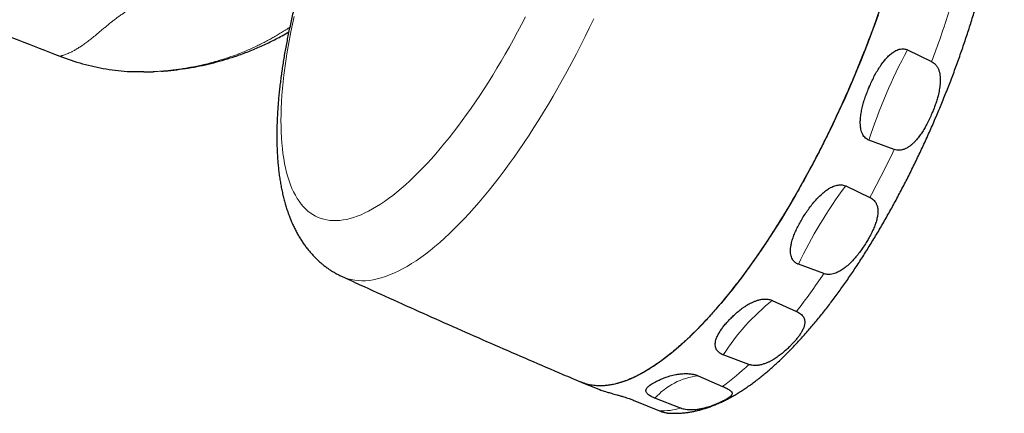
# Model space of a CAD drawing. Header units: millimetres. Extents: x 8 to 1010, y 12 to 2700.
# Tile 15 of 68: x 594 to 671, y 1187 to 1218. Entities that reach past the tile are written whole.
import ezdxf

# ---------------------------------------------------------------- set-up
doc = ezdxf.new("R2010")
doc.units = ezdxf.units.MM

msp = doc.modelspace()

# ---------------------------------------------------------------- linework, layer by layer
at = {"color": 7, "linetype": 'Continuous', "lineweight": 30}
for p, q in [((663.007, 1215.748), (664.899, 1214.833)), ((604.253, 1214.053), (604.29, 1214.055)), ((604.258, 1214.053), (604.279, 1214.054)), ((661.984, 1207.975), (660.011, 1208.703)), ((658.196, 1205.128), (660.083, 1204.234)), ((656.492, 1198.28), (654.506, 1199.012)), ((652.466, 1196.194), (654.357, 1195.332)), ((650.637, 1191.188), (648.644, 1191.937)), ((637.623, 1189.783), (638.934, 1189.254)), ((646.69, 1190.305), (648.592, 1189.481)), ((641.747, 1188.359), (643.666, 1187.572)), ((645.31, 1187.778), (643.317, 1188.556))]:
    msp.add_line(p, q, dxfattribs=at)
at = {"color": 8, "linetype": 'Continuous', "lineweight": 0, "flags": 128}
for points in [[(615.166, 1218.352), (615.037, 1217.757), (614.917, 1217.168), (614.805, 1216.585), (614.702, 1216.01), (614.607, 1215.442), (614.522, 1214.881), (614.445, 1214.329), (614.376, 1213.785), (614.317, 1213.25), (614.266, 1212.725), (614.225, 1212.209), (614.192, 1211.703), (614.169, 1211.207), (614.154, 1210.722), (614.148, 1210.248), (614.152, 1209.786), (614.164, 1209.335), (614.185, 1208.896), (614.216, 1208.469), (614.255, 1208.055), (614.303, 1207.653), (614.361, 1207.265), (614.427, 1206.89), (614.502, 1206.529), (614.585, 1206.181), (614.678, 1205.848), (614.779, 1205.529), (614.888, 1205.225), (615.006, 1204.935), (615.133, 1204.66), (615.268, 1204.401), (615.411, 1204.156), (615.562, 1203.928), (615.721, 1203.715), (615.889, 1203.517), (616.064, 1203.336), (616.246, 1203.171), (616.437, 1203.022), (616.635, 1202.889), (616.84, 1202.772), (617.052, 1202.672), (617.271, 1202.589), (617.497, 1202.522), (617.73, 1202.472), (617.97, 1202.438), (618.215, 1202.421), (618.467, 1202.421), (618.726, 1202.437), (618.989, 1202.47), (619.259, 1202.52), (619.534, 1202.587), (619.815, 1202.67), (620.1, 1202.769), (620.391, 1202.885), (620.686, 1203.017), (620.986, 1203.166), (621.29, 1203.331), (621.598, 1203.511), (621.911, 1203.708), (622.226, 1203.921), (622.546, 1204.149), (622.868, 1204.393), (623.194, 1204.652), (623.522, 1204.926), (623.853, 1205.215), (624.187, 1205.519), (624.522, 1205.838), (624.86, 1206.17), (625.199, 1206.517), (625.539, 1206.878), (625.881, 1207.253), (626.224, 1207.641), (626.567, 1208.042), (626.911, 1208.456), (627.255, 1208.882), (627.6, 1209.321), (627.944, 1209.771), (628.287, 1210.233), (628.63, 1210.707), (628.972, 1211.192), (629.313, 1211.687), (629.653, 1212.193), (629.99, 1212.708), (630.326, 1213.233), (630.66, 1213.768), (630.992, 1214.311), (631.321, 1214.863), (631.647, 1215.424), (631.971, 1215.991), (632.291, 1216.567), (632.608, 1217.149), (632.921, 1217.738), (633.23, 1218.333)], [(638.558, 1218.185), (638.224, 1217.489), (637.884, 1216.797), (637.54, 1216.112), (637.191, 1215.433), (636.838, 1214.76), (636.48, 1214.095), (636.118, 1213.438), (635.753, 1212.789), (635.383, 1212.148), (635.011, 1211.517), (634.636, 1210.895), (634.258, 1210.283), (633.877, 1209.681), (633.495, 1209.09), (633.11, 1208.51), (632.723, 1207.942), (632.336, 1207.386), (631.947, 1206.842), (631.557, 1206.311), (631.166, 1205.793), (630.775, 1205.288), (630.384, 1204.797), (629.993, 1204.321), (629.603, 1203.858), (629.213, 1203.411), (628.825, 1202.978), (628.437, 1202.561), (628.051, 1202.16), (627.667, 1201.774), (627.285, 1201.405), (626.905, 1201.052), (626.528, 1200.716), (626.154, 1200.396), (625.782, 1200.094), (625.414, 1199.809), (625.05, 1199.542), (624.689, 1199.293), (624.333, 1199.061), (623.981, 1198.847), (623.633, 1198.652), (623.29, 1198.475), (622.953, 1198.316), (622.62, 1198.176), (622.293, 1198.055), (621.972, 1197.952), (621.657, 1197.869), (621.348, 1197.804), (621.045, 1197.758), (620.749, 1197.731), (620.46, 1197.723), (620.178, 1197.734), (619.902, 1197.764), (619.635, 1197.812), (619.374, 1197.88), (619.122, 1197.967), (618.924, 1198.051)]]:
    msp.add_lwpolyline(points, dxfattribs=at)
at = {"color": 7, "linetype": 'Continuous', "lineweight": 30, "flags": 128}
for points in [[(660.725, 1218.5), (660.464, 1217.77), (660.195, 1217.039), (659.919, 1216.309), (659.636, 1215.58), (659.345, 1214.852), (659.048, 1214.125), (658.744, 1213.401)], [(658.744, 1213.401), (658.433, 1212.68), (658.116, 1211.962), (657.794, 1211.248), (657.465, 1210.538), (657.131, 1209.832), (656.791, 1209.132), (656.446, 1208.437), (656.097, 1207.749), (655.743, 1207.067), (655.384, 1206.393), (655.021, 1205.726), (654.654, 1205.067), (654.284, 1204.416), (653.91, 1203.774), (653.533, 1203.142), (653.153, 1202.519), (652.77, 1201.907), (652.385, 1201.305), (651.998, 1200.714), (651.61, 1200.135), (651.219, 1199.568), (650.827, 1199.013), (650.434, 1198.47), (650.041, 1197.94), (649.647, 1197.424), (649.252, 1196.922), (648.858, 1196.433), (648.464, 1195.959), (648.07, 1195.5), (647.678, 1195.055), (647.286, 1194.626), (646.896, 1194.213), (646.508, 1193.815), (646.121, 1193.434), (645.737, 1193.069), (645.355, 1192.721), (644.976, 1192.39), (644.599, 1192.075), (644.226, 1191.779), (643.857, 1191.499), (643.491, 1191.238), (643.129, 1190.994), (642.771, 1190.769), (642.418, 1190.562), (642.07, 1190.373), (641.726, 1190.203), (641.388, 1190.051), (641.055, 1189.919), (640.728, 1189.805), (640.407, 1189.71), (640.091, 1189.634), (639.783, 1189.577), (639.48, 1189.539), (639.185, 1189.52), (638.896, 1189.52), (638.614, 1189.54), (638.34, 1189.578), (638.073, 1189.636), (637.814, 1189.712), (637.563, 1189.808), (637.514, 1189.829)]]:
    msp.add_lwpolyline(points, dxfattribs=at)
at = {"color": 8, "linetype": 'Continuous', "lineweight": 0}
for centre, radius, start, end in [((587.249, 1244.006), 82.95, 339.40855, 342.30718), ((701.012, 1195.43), 43.095, 151.87026, 162.06157), ((587.1, 1243.656), 82.95, 331.62465, 334.52328), ((686.09, 1184.132), 34.913, 143.03087, 154.77416), ((611.577, 1228.554), 54.165, 322.1673, 326.01897), ((663.67, 1182.291), 17.856, 128.86578, 147.30261), ((636.039, 1206.594), 21.224, 306.26117, 313.45763), ((647.291, 1185.022), 5.317, 96.48739, 138.35081), ((643.857, 1192.702), 5.134, 267.86402, 286.43073)]:
    msp.add_arc(centre, radius, start, end, dxfattribs=at)
at = {"color": 7, "linetype": 'Continuous', "lineweight": 30}
for points, knots in [([(642.172, 1252.729), (642.169, 1252.73), (642.078, 1252.768), (641.895, 1252.832), (641.622, 1252.921), (641.346, 1252.997), (641.067, 1253.062), (640.784, 1253.116), (640.499, 1253.159), (640.212, 1253.191), (639.921, 1253.212), (639.628, 1253.222), (639.333, 1253.22), (639.036, 1253.207), (638.735, 1253.183), (638.433, 1253.147), (638.127, 1253.1), (637.819, 1253.041), (637.508, 1252.97), (637.194, 1252.887), (636.877, 1252.792), (636.557, 1252.683), (636.233, 1252.562), (635.907, 1252.428), (635.577, 1252.281), (635.245, 1252.12), (634.91, 1251.946), (634.573, 1251.758), (634.235, 1251.558), (633.895, 1251.345), (633.556, 1251.12), (633.216, 1250.883), (632.877, 1250.634), (632.54, 1250.375), (632.203, 1250.105), (631.869, 1249.825), (631.536, 1249.536), (631.205, 1249.238), (630.876, 1248.931), (630.548, 1248.616), (630.223, 1248.292), (629.9, 1247.96), (629.578, 1247.62), (629.259, 1247.272), (628.941, 1246.916), (628.625, 1246.553), (628.311, 1246.183), (627.998, 1245.806), (627.687, 1245.421), (627.378, 1245.029), (627.071, 1244.631), (626.766, 1244.226), (626.462, 1243.815), (626.161, 1243.397), (625.861, 1242.973), (625.563, 1242.542), (625.267, 1242.106), (624.973, 1241.664), (624.682, 1241.216), (624.392, 1240.763), (624.105, 1240.304), (623.819, 1239.841), (623.537, 1239.372), (623.256, 1238.898), (622.978, 1238.419), (622.703, 1237.936), (622.43, 1237.449), (622.16, 1236.957), (621.893, 1236.461), (621.629, 1235.962), (621.368, 1235.458), (621.109, 1234.952), (620.854, 1234.441), (620.602, 1233.928), (620.354, 1233.412), (620.108, 1232.893), (619.867, 1232.372), (619.628, 1231.848), (619.394, 1231.322), (619.163, 1230.794), (618.936, 1230.264), (618.713, 1229.732), (618.493, 1229.199), (618.278, 1228.665), (618.067, 1228.13), (617.86, 1227.594), (617.657, 1227.057), (617.459, 1226.52), (617.265, 1225.983), (617.076, 1225.446), (616.891, 1224.908), (616.711, 1224.371), (616.536, 1223.835), (616.365, 1223.299), (616.199, 1222.764), (616.039, 1222.23), (615.883, 1221.698), (615.732, 1221.167), (615.587, 1220.637), (615.446, 1220.109), (615.311, 1219.583), (615.182, 1219.059), (615.057, 1218.537), (614.939, 1218.018), (614.825, 1217.501), (614.718, 1216.987), (614.616, 1216.475), (614.52, 1215.967), (614.429, 1215.462), (614.345, 1214.96), (614.266, 1214.461), (614.194, 1213.965), (614.127, 1213.473), (614.067, 1212.985), (614.013, 1212.501), (613.966, 1212.02), (613.925, 1211.543), (613.89, 1211.07), (613.863, 1210.601), (613.842, 1210.136), (613.828, 1209.675), (613.821, 1209.219), (613.822, 1208.767), (613.83, 1208.319), (613.846, 1207.875), (613.869, 1207.437), (613.901, 1207.003), (613.941, 1206.573), (613.99, 1206.149), (614.047, 1205.731), (614.114, 1205.319), (614.19, 1204.913), (614.274, 1204.515), (614.369, 1204.124), (614.472, 1203.742), (614.585, 1203.37), (614.707, 1203.008), (614.837, 1202.657), (614.976, 1202.317), (615.124, 1201.989), (615.279, 1201.673), (615.442, 1201.369), (615.612, 1201.077), (615.789, 1200.797), (615.973, 1200.528), (616.164, 1200.272), (616.362, 1200.026), (616.566, 1199.792), (616.776, 1199.568), (616.993, 1199.356), (617.215, 1199.155), (617.443, 1198.964), (617.677, 1198.784), (617.916, 1198.615), (618.161, 1198.457), (618.411, 1198.31), (618.664, 1198.173), (618.837, 1198.091), (618.923, 1198.051)], [0, 0, 0, 0, 0.000161, 0.00519, 0.010221, 0.015259, 0.020312, 0.025386, 0.030489, 0.035627, 0.040808, 0.04604, 0.05133, 0.056686, 0.062117, 0.06763, 0.073234, 0.078936, 0.084745, 0.090666, 0.096706, 0.102868, 0.109156, 0.115569, 0.122103, 0.128754, 0.135512, 0.142365, 0.149299, 0.156299, 0.163349, 0.170434, 0.17754, 0.184654, 0.191764, 0.198861, 0.205941, 0.213, 0.220035, 0.227044, 0.234026, 0.240982, 0.247912, 0.254816, 0.261696, 0.268552, 0.275385, 0.282197, 0.288989, 0.295762, 0.302516, 0.309254, 0.315975, 0.322682, 0.329375, 0.336054, 0.342722, 0.349378, 0.356023, 0.362658, 0.369284, 0.375902, 0.382511, 0.389113, 0.395708, 0.402297, 0.408879, 0.415457, 0.422029, 0.428598, 0.435162, 0.441722, 0.448279, 0.454833, 0.461385, 0.467935, 0.474483, 0.481029, 0.487574, 0.494119, 0.500663, 0.507207, 0.513751, 0.520296, 0.526841, 0.533387, 0.539935, 0.546485, 0.553037, 0.559591, 0.566149, 0.572709, 0.579273, 0.585841, 0.592414, 0.598992, 0.605575, 0.612163, 0.618758, 0.62536, 0.631969, 0.638587, 0.645212, 0.651847, 0.658492, 0.665147, 0.671814, 0.678493, 0.685184, 0.69189, 0.69861, 0.705347, 0.712099, 0.71887, 0.72566, 0.73247, 0.739302, 0.746156, 0.753033, 0.759936, 0.766865, 0.773821, 0.780804, 0.787816, 0.794856, 0.801923, 0.809016, 0.816133, 0.823269, 0.83042, 0.837576, 0.844725, 0.851854, 0.858949, 0.865992, 0.872967, 0.879857, 0.886646, 0.893321, 0.899874, 0.906297, 0.912589, 0.918749, 0.924782, 0.930692, 0.936487, 0.942175, 0.947763, 0.95326, 0.958676, 0.964018, 0.969295, 0.974516, 0.979688, 0.984819, 0.989915, 0.994985, 1, 1, 1, 1]), ([(661.032, 1245.026), (661.088, 1245.002), (661.21, 1244.949), (661.394, 1244.851), (661.642, 1244.7), (661.937, 1244.483), (662.23, 1244.211), (662.473, 1243.941), (662.673, 1243.688), (662.862, 1243.414), (663.041, 1243.118), (663.209, 1242.801), (663.354, 1242.491), (663.478, 1242.194), (663.584, 1241.913), (663.683, 1241.62), (663.804, 1241.222), (663.939, 1240.704), (664.059, 1240.118), (664.148, 1239.578), (664.213, 1239.094), (664.266, 1238.592), (664.308, 1238.072), (664.338, 1237.535), (664.354, 1237.026), (664.36, 1236.549), (664.359, 1236.109), (664.351, 1235.66), (664.331, 1235.061), (664.289, 1234.301), (664.223, 1233.467), (664.147, 1232.716), (664.071, 1232.056), (663.982, 1231.383), (663.882, 1230.698), (663.77, 1230.001), (663.656, 1229.35), (663.544, 1228.748), (663.435, 1228.199), (663.32, 1227.644), (663.162, 1226.911), (662.95, 1225.994), (662.704, 1225.006), (662.473, 1224.129), (662.263, 1223.368), (662.043, 1222.6), (661.811, 1221.827), (661.57, 1221.048), (661.339, 1220.329), (661.121, 1219.67), (660.918, 1219.073), (660.709, 1218.475), (660.429, 1217.69), (660.071, 1216.72), (659.673, 1215.69), (659.312, 1214.786), (658.993, 1214.009), (658.666, 1213.233), (658.33, 1212.459), (657.986, 1211.686), (657.664, 1210.979), (657.364, 1210.338), (657.089, 1209.761), (656.811, 1209.186), (656.441, 1208.439), (655.976, 1207.525), (655.472, 1206.569), (655.022, 1205.74), (654.63, 1205.035), (654.232, 1204.338), (653.83, 1203.65), (653.423, 1202.97), (653.045, 1202.356), (652.698, 1201.804), (652.382, 1201.312), (652.065, 1200.826), (651.648, 1200.201), (651.129, 1199.446), (650.575, 1198.671), (650.087, 1198.011), (649.665, 1197.457), (649.242, 1196.917), (648.818, 1196.393), (648.393, 1195.884), (648.003, 1195.431), (647.648, 1195.031), (647.327, 1194.679), (647.007, 1194.337), (646.589, 1193.903), (646.075, 1193.392), (645.533, 1192.886), (645.062, 1192.469), (644.658, 1192.129), (644.258, 1191.808), (643.86, 1191.507), (643.466, 1191.225), (643.107, 1190.985), (642.784, 1190.782), (642.494, 1190.61), (642.207, 1190.45), (641.835, 1190.257), (641.383, 1190.048), (640.916, 1189.868), (640.514, 1189.741), (640.174, 1189.653), (639.841, 1189.587), (639.515, 1189.542), (639.196, 1189.52), (638.909, 1189.519), (638.654, 1189.536), (638.427, 1189.563), (638.205, 1189.603), (637.923, 1189.675), (637.705, 1189.74), (637.567, 1189.808), (637.557, 1189.813)], [0, 0, 0, 0, 0.005598, 0.012437, 0.019276, 0.03245, 0.045646, 0.054562, 0.063479, 0.072394, 0.081373, 0.090353, 0.099332, 0.106159, 0.112986, 0.119825, 0.126664, 0.139838, 0.153034, 0.16195, 0.170866, 0.179782, 0.188761, 0.197741, 0.20672, 0.213547, 0.220374, 0.227213, 0.234052, 0.247226, 0.260422, 0.269337, 0.278254, 0.28717, 0.296149, 0.305129, 0.314108, 0.320935, 0.327762, 0.334601, 0.34144, 0.354614, 0.36781, 0.376725, 0.385642, 0.394558, 0.403536, 0.412517, 0.421496, 0.428323, 0.43515, 0.441989, 0.448828, 0.462002, 0.475198, 0.484113, 0.49303, 0.501945, 0.510924, 0.519905, 0.528884, 0.535711, 0.542537, 0.549377, 0.556216, 0.56939, 0.582586, 0.591501, 0.600418, 0.609333, 0.618312, 0.627293, 0.636272, 0.643099, 0.649925, 0.656765, 0.663604, 0.676778, 0.689974, 0.698889, 0.707806, 0.716721, 0.7257, 0.734681, 0.74366, 0.750487, 0.757313, 0.764153, 0.770992, 0.784166, 0.797362, 0.806277, 0.815194, 0.824109, 0.833088, 0.842069, 0.851048, 0.857875, 0.864701, 0.871541, 0.87838, 0.891553, 0.90475, 0.913665, 0.922582, 0.931497, 0.940476, 0.949457, 0.958436, 0.965262, 0.972089, 0.978928, 0.985768, 0.998941, 1, 1, 1, 1]), ([(644.304, 1187.398), (644.388, 1187.392), (644.564, 1187.379), (644.833, 1187.373), (645.114, 1187.378), (645.398, 1187.394), (645.685, 1187.421), (645.975, 1187.46), (646.269, 1187.511), (646.566, 1187.575), (646.867, 1187.65), (647.171, 1187.738), (647.478, 1187.838), (647.789, 1187.951), (648.103, 1188.077), (648.419, 1188.216), (648.738, 1188.368), (649.06, 1188.533), (649.383, 1188.71), (649.707, 1188.899), (650.032, 1189.101), (650.357, 1189.314), (650.682, 1189.539), (651.007, 1189.774), (651.332, 1190.02), (651.655, 1190.276), (651.978, 1190.542), (652.3, 1190.817), (652.621, 1191.102), (652.941, 1191.396), (653.259, 1191.698), (653.577, 1192.01), (653.894, 1192.329), (654.209, 1192.658), (654.523, 1192.994), (654.837, 1193.338), (655.149, 1193.691), (655.46, 1194.051), (655.77, 1194.419), (656.078, 1194.794), (656.386, 1195.176), (656.692, 1195.566), (656.997, 1195.963), (657.3, 1196.367), (657.602, 1196.777), (657.903, 1197.195), (658.202, 1197.619), (658.499, 1198.049), (658.795, 1198.485), (659.089, 1198.928), (659.382, 1199.376), (659.672, 1199.83), (659.961, 1200.29), (660.247, 1200.755), (660.531, 1201.225), (660.813, 1201.7), (661.093, 1202.181), (661.371, 1202.666), (661.646, 1203.156), (661.918, 1203.65), (662.188, 1204.148), (662.455, 1204.65), (662.719, 1205.156), (662.98, 1205.666), (663.239, 1206.179), (663.494, 1206.695), (663.746, 1207.215), (663.995, 1207.737), (664.24, 1208.262), (664.482, 1208.79), (664.721, 1209.32), (664.956, 1209.851), (665.187, 1210.385), (665.414, 1210.921), (665.638, 1211.458), (665.857, 1211.996), (666.073, 1212.536), (666.284, 1213.076), (666.492, 1213.617), (666.695, 1214.158), (666.893, 1214.7), (667.087, 1215.242), (667.277, 1215.784), (667.462, 1216.326), (667.643, 1216.867), (667.818, 1217.407), (667.989, 1217.947), (668.156, 1218.485), (668.317, 1219.022), (668.473, 1219.558), (668.624, 1220.092), (668.77, 1220.624), (668.911, 1221.155), (669.046, 1221.683), (669.176, 1222.209), (669.301, 1222.732), (669.42, 1223.252), (669.534, 1223.77), (669.642, 1224.285), (669.745, 1224.796), (669.842, 1225.305), (669.933, 1225.809), (670.018, 1226.31), (670.098, 1226.808), (670.171, 1227.301), (670.239, 1227.79), (670.3, 1228.276), (670.356, 1228.757), (670.405, 1229.233), (670.448, 1229.705), (670.484, 1230.172), (670.514, 1230.635), (670.538, 1231.093), (670.555, 1231.546), (670.565, 1231.994), (670.569, 1232.437), (670.565, 1232.874), (670.554, 1233.307), (670.536, 1233.734), (670.511, 1234.155), (670.478, 1234.571), (670.438, 1234.982), (670.389, 1235.386), (670.333, 1235.784), (670.268, 1236.175), (670.195, 1236.56), (670.113, 1236.937), (670.022, 1237.307), (669.923, 1237.668), (669.816, 1238.021), (669.699, 1238.364), (669.574, 1238.697), (669.441, 1239.019), (669.3, 1239.33), (669.151, 1239.63), (668.995, 1239.918), (668.831, 1240.195), (668.66, 1240.459), (668.483, 1240.712), (668.299, 1240.952), (668.109, 1241.181), (667.913, 1241.399), (667.711, 1241.604), (667.557, 1241.751), (667.469, 1241.826), (667.453, 1241.84)], [0, 0, 0, 0, 0.005247, 0.01106, 0.016946, 0.022912, 0.028969, 0.035123, 0.041383, 0.047754, 0.054242, 0.060848, 0.067574, 0.074418, 0.081374, 0.088436, 0.095594, 0.102834, 0.110145, 0.117512, 0.124921, 0.132359, 0.139815, 0.147278, 0.154738, 0.162189, 0.169627, 0.177048, 0.18445, 0.191831, 0.199192, 0.206531, 0.213848, 0.221145, 0.228422, 0.235679, 0.242917, 0.250138, 0.257342, 0.26453, 0.271702, 0.278861, 0.286005, 0.293138, 0.300258, 0.307367, 0.314466, 0.321554, 0.328634, 0.335705, 0.342768, 0.349823, 0.356871, 0.363913, 0.370949, 0.377979, 0.385004, 0.392023, 0.399039, 0.40605, 0.413058, 0.420062, 0.427062, 0.43406, 0.441056, 0.448049, 0.45504, 0.462029, 0.469017, 0.476004, 0.48299, 0.489975, 0.49696, 0.503944, 0.510928, 0.517913, 0.524898, 0.531884, 0.538871, 0.545859, 0.552848, 0.559839, 0.566832, 0.573827, 0.580825, 0.587826, 0.59483, 0.601837, 0.608848, 0.615863, 0.622882, 0.629907, 0.636936, 0.643971, 0.651012, 0.65806, 0.665114, 0.672176, 0.679246, 0.686324, 0.693412, 0.700509, 0.707616, 0.714734, 0.721864, 0.729007, 0.736162, 0.743332, 0.750517, 0.757718, 0.764935, 0.77217, 0.779424, 0.786697, 0.793991, 0.801306, 0.808643, 0.816002, 0.823383, 0.830787, 0.838213, 0.84566, 0.853124, 0.860604, 0.868095, 0.875589, 0.883078, 0.89055, 0.897994, 0.905396, 0.912741, 0.920013, 0.927199, 0.934285, 0.94126, 0.948116, 0.954848, 0.961455, 0.967937, 0.974299, 0.980547, 0.986687, 0.992727, 0.998677, 1, 1, 1, 1]), ([(567.949, 1227.013), (569.739, 1226.256), (573.321, 1224.743), (578.71, 1222.512), (584.432, 1220.18), (590.492, 1217.753), (594.76, 1216.086), (596.895, 1215.253)], [0, 0, 0, 0, 0.186651, 0.373313, 0.559983, 0.779991, 1, 1, 1, 1]), ([(604.798, 1214.089), (604.9, 1214.095), (605.307, 1214.119), (606.015, 1214.199), (606.917, 1214.327), (607.807, 1214.492), (608.686, 1214.689), (609.552, 1214.919), (610.454, 1215.197), (611.389, 1215.529), (612.355, 1215.923), (613.304, 1216.364), (614.106, 1216.776), (614.581, 1217.056), (614.755, 1217.159)], [0, 0, 0, 0, 0.029063, 0.116542, 0.203236, 0.289296, 0.374859, 0.460062, 0.545036, 0.644057, 0.74316, 0.842559, 0.942471, 1, 1, 1, 1]), ([(660.032, 1212.854), (660.09, 1212.987), (660.207, 1213.254), (660.399, 1213.647), (660.608, 1214.031), (660.834, 1214.401), (661.066, 1214.734), (661.299, 1215.027), (661.534, 1215.279), (661.755, 1215.471), (661.951, 1215.608), (662.115, 1215.701), (662.288, 1215.774), (662.47, 1215.822), (662.646, 1215.837), (662.809, 1215.819), (662.926, 1215.785), (662.99, 1215.756), (663.007, 1215.748)], [0, 0, 0, 0, 0.0943, 0.188861, 0.283406, 0.377761, 0.471887, 0.54814, 0.624487, 0.700536, 0.743325, 0.786187, 0.828882, 0.872385, 0.915824, 0.951447, 0.98705, 1, 1, 1, 1]), ([(596.895, 1215.253), (597.483, 1215.044), (598.664, 1214.625), (600.507, 1214.243), (602.106, 1214.042), (603.086, 1214.053), (603.438, 1214.057)], [0, 0, 0, 0, 0.279673, 0.560874, 0.842075, 1, 1, 1, 1]), ([(664.899, 1214.833), (664.951, 1214.804), (665.056, 1214.746), (665.197, 1214.619), (665.328, 1214.453), (665.436, 1214.242), (665.509, 1214.014), (665.552, 1213.784), (665.573, 1213.558), (665.575, 1213.327), (665.562, 1213.094), (665.536, 1212.862), (665.487, 1212.554), (665.409, 1212.206), (665.301, 1211.819), (665.187, 1211.469), (665.06, 1211.121), (664.965, 1210.891), (664.918, 1210.776)], [0, 0, 0, 0, 0.041621, 0.08445, 0.134954, 0.19354, 0.253645, 0.305619, 0.358078, 0.411709, 0.465624, 0.517776, 0.570083, 0.675575, 0.75605, 0.836796, 0.918287, 1, 1, 1, 1]), ([(603.438, 1214.035), (603.532, 1214.035), (603.805, 1214.034), (604.078, 1214.046), (604.256, 1214.053)], [0, 0, 0, 0, 0.345406, 1, 1, 1, 1]), ([(604.121, 1214.047), (604.138, 1214.048), (604.183, 1214.05), (604.226, 1214.052), (604.252, 1214.053)], [0, 0, 0, 0, 0.39239, 1, 1, 1, 1]), ([(660.011, 1208.703), (660.006, 1208.705), (659.953, 1208.725), (659.857, 1208.774), (659.729, 1208.871), (659.616, 1208.997), (659.513, 1209.161), (659.433, 1209.354), (659.372, 1209.587), (659.338, 1209.845), (659.33, 1210.123), (659.348, 1210.447), (659.395, 1210.815), (659.476, 1211.224), (659.584, 1211.631), (659.712, 1212.033), (659.858, 1212.43), (659.968, 1212.702), (660.028, 1212.843), (660.032, 1212.854)], [0, 0, 0, 0, 0.004141, 0.039213, 0.074299, 0.115721, 0.157197, 0.208195, 0.259262, 0.321153, 0.383272, 0.445311, 0.536021, 0.627007, 0.71833, 0.809867, 0.901351, 0.992394, 1, 1, 1, 1]), ([(664.918, 1210.776), (664.856, 1210.637), (664.733, 1210.357), (664.537, 1209.968), (664.336, 1209.607), (664.128, 1209.274), (663.902, 1208.954), (663.692, 1208.698), (663.506, 1208.503), (663.351, 1208.36), (663.187, 1208.23), (662.999, 1208.105), (662.82, 1208.017), (662.658, 1207.961), (662.519, 1207.927), (662.362, 1207.91), (662.176, 1207.918), (662.052, 1207.955), (661.984, 1207.975)], [0, 0, 0, 0, 0.100145, 0.200702, 0.286984, 0.373613, 0.461583, 0.550187, 0.598197, 0.646403, 0.695383, 0.744731, 0.805533, 0.836585, 0.867879, 0.908539, 0.950056, 1, 1, 1, 1]), ([(654.826, 1202.603), (654.912, 1202.742), (655.078, 1203.008), (655.348, 1203.395), (655.629, 1203.762), (655.935, 1204.116), (656.229, 1204.412), (656.504, 1204.651), (656.753, 1204.838), (656.983, 1204.978), (657.185, 1205.076), (657.355, 1205.142), (657.524, 1205.188), (657.69, 1205.213), (657.85, 1205.217), (658.007, 1205.196), (658.122, 1205.162), (658.182, 1205.134), (658.196, 1205.128)], [0, 0, 0, 0, 0.113162, 0.216818, 0.320725, 0.424451, 0.52786, 0.59524, 0.662708, 0.729913, 0.769182, 0.808523, 0.847709, 0.883083, 0.918429, 0.954056, 0.989663, 1, 1, 1, 1]), ([(660.083, 1204.234), (660.133, 1204.208), (660.235, 1204.154), (660.366, 1204.048), (660.49, 1203.91), (660.577, 1203.766), (660.635, 1203.623), (660.681, 1203.46), (660.706, 1203.28), (660.708, 1203.084), (660.692, 1202.861), (660.64, 1202.572), (660.536, 1202.217), (660.397, 1201.85), (660.227, 1201.48), (660.043, 1201.125), (659.908, 1200.896), (659.846, 1200.79)], [0, 0, 0, 0, 0.039705, 0.082715, 0.126869, 0.185154, 0.220357, 0.255819, 0.328198, 0.373897, 0.419811, 0.512815, 0.611313, 0.710574, 0.811719, 0.913355, 1, 1, 1, 1]), ([(654.506, 1199.012), (654.481, 1199.021), (654.408, 1199.05), (654.299, 1199.115), (654.178, 1199.215), (654.074, 1199.341), (653.987, 1199.5), (653.926, 1199.682), (653.89, 1199.902), (653.886, 1200.15), (653.915, 1200.422), (653.98, 1200.733), (654.083, 1201.082), (654.231, 1201.468), (654.407, 1201.85), (654.605, 1202.229), (654.753, 1202.478), (654.826, 1202.603)], [0, 0, 0, 0, 0.01851, 0.054172, 0.089855, 0.134092, 0.178395, 0.231605, 0.284881, 0.355188, 0.425762, 0.496248, 0.596654, 0.697358, 0.798328, 0.899337, 1, 1, 1, 1]), ([(659.846, 1200.79), (659.774, 1200.675), (659.631, 1200.444), (659.393, 1200.1), (659.137, 1199.76), (658.888, 1199.463), (658.654, 1199.21), (658.439, 1199), (658.209, 1198.8), (657.998, 1198.641), (657.814, 1198.522), (657.661, 1198.435), (657.501, 1198.358), (657.317, 1198.288), (657.106, 1198.232), (656.889, 1198.211), (656.688, 1198.225), (656.563, 1198.255), (656.499, 1198.278), (656.492, 1198.28)], [0, 0, 0, 0, 0.095015, 0.190382, 0.286949, 0.384003, 0.449782, 0.515814, 0.582856, 0.650389, 0.68868, 0.72714, 0.766253, 0.805664, 0.857843, 0.911359, 0.952594, 0.99493, 1, 1, 1, 1]), ([(618.924, 1198.051), (619.385, 1197.839), (620.72, 1197.227), (622.933, 1196.221), (625.564, 1195.038), (628.201, 1193.866), (630.842, 1192.704), (633.487, 1191.554), (635.726, 1190.59), (637.083, 1190.012), (637.556, 1189.811)], [0, 0, 0, 0, 0.074717, 0.21632, 0.357925, 0.499531, 0.641137, 0.782744, 0.924352, 1, 1, 1, 1]), ([(648.976, 1194.524), (649.066, 1194.62), (649.236, 1194.805), (649.516, 1195.073), (649.809, 1195.329), (650.074, 1195.536), (650.303, 1195.695), (650.48, 1195.809), (650.663, 1195.915), (650.852, 1196.014), (651.052, 1196.104), (651.273, 1196.187), (651.475, 1196.243), (651.652, 1196.277), (651.798, 1196.295), (651.957, 1196.301), (652.124, 1196.291), (652.288, 1196.26), (652.4, 1196.223), (652.457, 1196.198), (652.466, 1196.194)], [0, 0, 0, 0, 0.113252, 0.215786, 0.318656, 0.4229, 0.475394, 0.527883, 0.577805, 0.627905, 0.678742, 0.729949, 0.788112, 0.817781, 0.84768, 0.883673, 0.920377, 0.956391, 0.993503, 1, 1, 1, 1]), ([(654.357, 1195.332), (654.38, 1195.321), (654.468, 1195.28), (654.606, 1195.196), (654.748, 1195.081), (654.856, 1194.958), (654.931, 1194.835), (654.978, 1194.709), (655.003, 1194.583), (655.007, 1194.456), (654.993, 1194.328), (654.965, 1194.201), (654.91, 1194.033), (654.817, 1193.833), (654.68, 1193.6), (654.524, 1193.376), (654.348, 1193.15), (654.214, 1192.996), (654.147, 1192.92)], [0, 0, 0, 0, 0.017983, 0.069474, 0.123097, 0.174504, 0.227059, 0.277863, 0.329209, 0.381869, 0.434847, 0.485855, 0.53703, 0.640319, 0.729339, 0.818753, 0.909222, 1, 1, 1, 1]), ([(648.644, 1191.937), (648.619, 1191.947), (648.546, 1191.976), (648.436, 1192.034), (648.314, 1192.118), (648.209, 1192.22), (648.12, 1192.342), (648.058, 1192.478), (648.021, 1192.639), (648.015, 1192.817), (648.044, 1193.009), (648.108, 1193.226), (648.213, 1193.469), (648.363, 1193.737), (648.544, 1194.001), (648.748, 1194.264), (648.9, 1194.437), (648.976, 1194.524)], [0, 0, 0, 0, 0.018517, 0.0541787, 0.0898625, 0.1341009, 0.1784058, 0.2316161, 0.2848933, 0.3552042, 0.4257826, 0.496273, 0.5966745, 0.6973733, 0.798338, 0.8993418, 1, 1, 1, 1]), ([(654.147, 1192.92), (654.084, 1192.851), (653.957, 1192.713), (653.741, 1192.498), (653.501, 1192.276), (653.232, 1192.048), (652.939, 1191.825), (652.669, 1191.643), (652.433, 1191.504), (652.24, 1191.403), (652.036, 1191.309), (651.806, 1191.222), (651.593, 1191.162), (651.404, 1191.126), (651.245, 1191.107), (651.07, 1191.103), (650.902, 1191.118), (650.757, 1191.147), (650.677, 1191.174), (650.637, 1191.188)], [0, 0, 0, 0, 0.08126, 0.162736, 0.253226, 0.344088, 0.436373, 0.529321, 0.579465, 0.629811, 0.680958, 0.732487, 0.795204, 0.827227, 0.8595, 0.900348, 0.942027, 0.970817, 1, 1, 1, 1]), ([(643.373, 1189.845), (643.461, 1189.889), (643.636, 1189.977), (643.939, 1190.105), (644.227, 1190.209), (644.486, 1190.29), (644.705, 1190.349), (644.94, 1190.401), (645.169, 1190.439), (645.387, 1190.465), (645.59, 1190.478), (645.781, 1190.48), (645.957, 1190.472), (646.114, 1190.457), (646.243, 1190.437), (646.371, 1190.41), (646.499, 1190.377), (646.615, 1190.337), (646.676, 1190.311), (646.69, 1190.305)], [0, 0, 0, 0, 0.124537, 0.2491842, 0.3736257, 0.4429585, 0.5124612, 0.5818374, 0.6509973, 0.7005499, 0.7501804, 0.7996136, 0.83412, 0.8687139, 0.9031411, 0.9186146, 0.9538832, 0.989134, 1, 1, 1, 1]), ([(643.317, 1188.556), (643.301, 1188.562), (643.236, 1188.588), (643.131, 1188.634), (642.997, 1188.702), (642.875, 1188.777), (642.773, 1188.855), (642.7, 1188.929), (642.646, 1189.008), (642.614, 1189.09), (642.611, 1189.176), (642.634, 1189.257), (642.682, 1189.343), (642.757, 1189.434), (642.864, 1189.529), (643.001, 1189.63), (643.167, 1189.735), (643.304, 1189.809), (643.373, 1189.845)], [0, 0, 0, 0, 0.012222, 0.047545, 0.082887, 0.130677, 0.178557, 0.225895, 0.273277, 0.338252, 0.403529, 0.468997, 0.534232, 0.620142, 0.706159, 0.792126, 0.89606, 1, 1, 1, 1]), ([(638.934, 1189.255), (638.961, 1189.244), (639.035, 1189.214), (639.179, 1189.163), (639.365, 1189.102), (639.555, 1189.043), (639.744, 1188.989), (639.927, 1188.937), (640.128, 1188.881), (640.353, 1188.818), (640.563, 1188.758), (640.749, 1188.703), (640.909, 1188.654), (641.092, 1188.596), (641.279, 1188.534), (641.45, 1188.473), (641.603, 1188.417), (641.699, 1188.378), (641.747, 1188.359)], [0, 0, 0, 0, 0.054799, 0.152491, 0.251236, 0.349964, 0.421227, 0.492478, 0.5651, 0.637682, 0.713621, 0.752452, 0.791267, 0.840109, 0.890165, 0.926004, 0.962719, 1, 1, 1, 1]), ([(648.592, 1189.481), (648.644, 1189.457), (648.753, 1189.409), (648.897, 1189.338), (649.034, 1189.264), (649.152, 1189.188), (649.246, 1189.112), (649.309, 1189.04), (649.343, 1188.971), (649.349, 1188.905), (649.328, 1188.831), (649.271, 1188.748), (649.171, 1188.656), (649.037, 1188.56), (648.877, 1188.463), (648.75, 1188.395), (648.688, 1188.362)], [0, 0, 0, 0, 0.041453, 0.086266, 0.132356, 0.190072, 0.249273, 0.312774, 0.377141, 0.44353, 0.510384, 0.6072, 0.704749, 0.804109, 0.90394, 1, 1, 1, 1]), ([(648.688, 1188.362), (648.623, 1188.329), (648.494, 1188.264), (648.27, 1188.161), (648.025, 1188.057), (647.78, 1187.964), (647.545, 1187.884), (647.325, 1187.816), (647.088, 1187.754), (646.869, 1187.707), (646.678, 1187.676), (646.518, 1187.655), (646.352, 1187.641), (646.16, 1187.634), (645.942, 1187.64), (645.718, 1187.665), (645.514, 1187.709), (645.385, 1187.749), (645.319, 1187.774), (645.31, 1187.778)], [0, 0, 0, 0, 0.093561, 0.187456, 0.282492, 0.377987, 0.444431, 0.511132, 0.578853, 0.647068, 0.685664, 0.724429, 0.763851, 0.803573, 0.856018, 0.909805, 0.950967, 0.993219, 1, 1, 1, 1]), ([(643.666, 1187.572), (643.674, 1187.568), (643.736, 1187.543), (643.849, 1187.501), (643.993, 1187.456), (644.137, 1187.421), (644.243, 1187.402), (644.293, 1187.399), (644.304, 1187.399)], [0, 0, 0, 0, 0.0286991, 0.2315836, 0.4402812, 0.6360817, 0.9220246, 1, 1, 1, 1])]:
    msp.add_open_spline(points, degree=3, knots=knots, dxfattribs=at)
at = {"color": 8, "linetype": 'Continuous', "lineweight": 0}
for points, knots in [([(601.088, 1218.052), (601.173, 1218.118), (601.338, 1218.244), (601.599, 1218.434), (601.813, 1218.58), (601.977, 1218.685), (602.083, 1218.752), (602.189, 1218.815), (602.295, 1218.876), (602.4, 1218.935), (602.544, 1219.011), (602.736, 1219.105), (602.987, 1219.215), (603.292, 1219.339), (603.536, 1219.429), (603.708, 1219.49), (603.763, 1219.509), (603.82, 1219.528), (603.877, 1219.548), (603.934, 1219.567), (604.038, 1219.602), (604.198, 1219.653), (604.424, 1219.725), (604.661, 1219.798), (604.897, 1219.871), (605.126, 1219.943), (605.363, 1220.019), (605.677, 1220.124), (606.05, 1220.258), (606.458, 1220.417), (606.713, 1220.529), (606.835, 1220.583)], [0, 0, 0, 0, 0.063892, 0.124045, 0.183731, 0.206394, 0.228499, 0.250048, 0.271044, 0.291492, 0.311395, 0.352758, 0.39648, 0.442632, 0.507376, 0.516183, 0.525067, 0.534027, 0.543065, 0.55218, 0.561373, 0.592185, 0.627046, 0.665972, 0.70135, 0.735374, 0.770446, 0.809763, 0.879011, 0.942419, 1, 1, 1, 1]), ([(599.901, 1217.072), (599.984, 1217.141), (600.143, 1217.275), (600.388, 1217.482), (600.626, 1217.681), (600.857, 1217.87), (601.013, 1217.993), (601.088, 1218.052)], [0, 0, 0, 0, 0.230432, 0.445642, 0.645649, 0.830444, 1, 1, 1, 1]), ([(614.829, 1217.515), (614.821, 1217.51), (614.689, 1217.421), (614.444, 1217.265), (614.096, 1217.048), (613.76, 1216.849), (613.432, 1216.66), (613.095, 1216.475), (612.746, 1216.29), (612.377, 1216.105), (611.994, 1215.924), (611.59, 1215.743), (611.166, 1215.566), (610.718, 1215.39), (610.24, 1215.217), (609.722, 1215.044), (609.161, 1214.874), (608.561, 1214.709), (607.986, 1214.57), (607.452, 1214.458), (606.97, 1214.367), (606.496, 1214.288), (606.089, 1214.228), (605.748, 1214.183), (605.471, 1214.151), (605.21, 1214.124), (604.971, 1214.103), (604.756, 1214.085), (604.638, 1214.077), (604.58, 1214.073)], [0, 0, 0, 0, 0.002501, 0.039434, 0.075608, 0.111286, 0.146702, 0.182068, 0.221147, 0.260661, 0.300873, 0.342062, 0.384592, 0.426493, 0.470413, 0.516775, 0.565832, 0.617655, 0.671743, 0.713379, 0.755527, 0.797809, 0.839875, 0.867649, 0.895117, 0.922202, 0.948772, 0.974718, 1, 1, 1, 1]), ([(597.388, 1215.409), (597.439, 1215.43), (597.543, 1215.472), (597.722, 1215.554), (597.921, 1215.653), (598.142, 1215.775), (598.384, 1215.921), (598.648, 1216.094), (598.932, 1216.297), (599.236, 1216.529), (599.556, 1216.785), (599.787, 1216.976), (599.901, 1217.071)], [0, 0, 0, 0, 0.092927, 0.187435, 0.283581, 0.38144, 0.481108, 0.582701, 0.686347, 0.79151, 0.896611, 1, 1, 1, 1]), ([(596.895, 1215.253), (596.896, 1215.253), (596.899, 1215.254), (596.923, 1215.259), (596.96, 1215.268), (596.998, 1215.278), (597.017, 1215.283)], [0, 0, 0, 0, 0.241901, 0.489973, 0.743057, 1, 1, 1, 1]), ([(597.017, 1215.283), (597.04, 1215.289), (597.084, 1215.302), (597.171, 1215.33), (597.271, 1215.364), (597.349, 1215.394), (597.388, 1215.409)], [0, 0, 0, 0, 0.2455054, 0.4938398, 0.7452557, 1, 1, 1, 1]), ([(604.58, 1214.073), (604.485, 1214.067), (604.299, 1214.055), (604.268, 1214.054), (604.253, 1214.053)], [0, 0, 0, 0, 0.507874, 1, 1, 1, 1])]:
    msp.add_open_spline(points, degree=3, knots=knots, dxfattribs=at)

doc.saveas('drawing.dxf')
